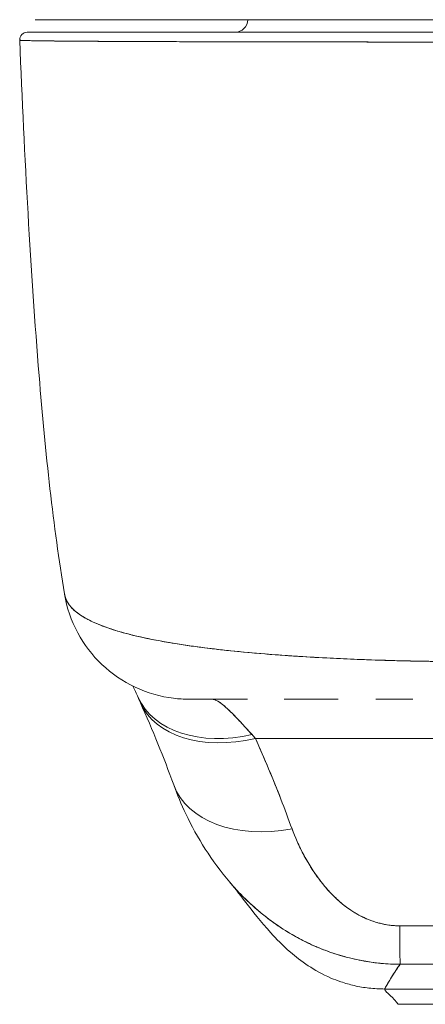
# Model space of a CAD drawing. Header units: inches. Extents: x 8 to 265, y 5 to 155.
# Tile 93 of 152: x 78.475 to 79.109, y 141.407 to 142.947. Entities that reach past the tile are written whole.
import ezdxf

# ---------------------------------------------------------------- set-up
doc = ezdxf.new("R2010")
doc.units = ezdxf.units.IN
doc.header["$LTSCALE"] = 16
doc.header["$MEASUREMENT"] = 0
doc.layers.add('Visible (ANSI)', color=7, linetype='Continuous', lineweight=5)

msp = doc.modelspace()

# ---------------------------------------------------------------- linework, layer by layer
at = {"layer": 'Visible (ANSI)'}
for p, q in [((78.5, 142.9472), (79.1785, 142.9472)), ((79.1794, 142.9275), (78.4869, 142.9275)), ((78.6037, 142.9133), (78.6037, 142.9133)), ((78.6233, 142.9132), (78.6233, 142.9132)), ((78.6244, 142.9132), (78.6244, 142.9132)), ((78.8466, 142.9126), (78.8466, 142.9126)), ((78.8628, 142.9125), (78.8628, 142.9125)), ((78.9856, 142.9124), (78.9856, 142.9124)), ((78.9856, 142.9124), (78.9856, 142.9124)), ((78.986, 142.9124), (78.986, 142.9124)), ((78.6212, 141.993), (78.6212, 141.993)), ((78.9527, 141.9488), (78.9527, 141.9488)), ((78.9534, 141.9488), (78.9534, 141.9488)), ((79.0865, 141.944), (79.0865, 141.944)), ((79.0865, 141.944), (79.0865, 141.944)), ((79.0865, 141.944), (79.0865, 141.944)), ((79.1062, 141.9437), (79.1062, 141.9437)), ((79.107, 141.9437), (79.107, 141.9436)), ((79.1071, 141.9436), (79.1071, 141.9437)), ((79.1079, 141.9437), (79.1079, 141.9436)), ((79.108, 141.9436), (79.108, 141.9437)), ((79.1088, 141.9436), (79.1088, 141.9436)), ((79.1089, 141.9436), (79.1089, 141.9436)), ((78.8309, 141.8842), (78.7396, 141.8842)), ((78.9731, 141.8842), (78.8887, 141.8842)), ((78.9524, 141.8842), (78.9524, 141.8842)), ((78.9533, 141.8842), (78.9533, 141.8842)), ((79.0898, 141.8842), (79.0316, 141.8842)), ((78.6847, 141.8497), (78.6847, 141.8497)), ((78.8435, 141.8229), (79.8363, 141.8229)), ((79.8363, 141.8229), (78.8435, 141.8229)), ((78.9487, 141.5954), (78.9487, 141.5954)), ((78.9528, 141.5904), (78.9528, 141.5905)), ((79.0458, 141.4309), (79.6363, 141.4309)), ((79.6363, 141.4309), (79.0458, 141.4309)), ((79.0668, 141.407), (79.618, 141.407)), ((79.618, 141.407), (79.0668, 141.407))]:
    msp.add_line(p, q, dxfattribs=at)
for centre, radius, start, end in [((78.8117, 142.9472), 0.0197, 270, 0), ((78.4869, 142.9157), 0.0118, 90, 182.2758), ((78.4869, 142.9157), 0.0118, 90, 182.2758)]:
    msp.add_arc(centre, radius, start, end, dxfattribs=at)
for centre, major_axis, ratio, start_param, end_param in [((78.7409, 142.0811), (0, -0.1969), 0.998133, 4.941016, 4.941408), ((78.7409, 142.0811), (0, 0.1969), 0.998133, 1.799423, 1.799816), ((78.7752, 142.0811), (0, 0.1969), 0.993, 1.983052, 1.983246), ((78.7752, 142.0811), (0, -0.1968), 0.993, 5.124636, 5.12483), ((78.8384, 141.9703), (-0.1784, -0.0833), 0.683273, 0.000002, 1.261001), ((78.8384, 141.9703), (-0.1784, -0.0833), 0.683273, 0.000002, 1.261001), ((78.8437, 141.9585), (-0.18, -0.0797), 0.655546, 6.248831, 6.248846), ((78.8437, 141.9585), (-0.18, -0.0797), 0.655545, 6.283185, 7.570421), ((78.8437, 141.9585), (-0.18, -0.0797), 0.655545, 6.283185, 7.57042), ((78.7752, 142.0811), (0, -0.1968), 0.993, 6.280664, 6.283187), ((78.8078, 141.6188), (0.0883, -0.2612), 0.479015, 2.291527, 2.327235), ((78.8077, 141.6187), (0.0882, -0.2612), 0.479493, 2.291795, 2.327508), ((78.9009, 141.8172), (-0.1851, -0.067), 0.665998, 0.000002, 1.333212), ((78.9009, 141.8172), (-0.1851, -0.067), 0.665998, 0.000002, 1.333212), ((79.0692, 141.6654), (0.0006, -0.1968), 0.004197, 5.472143, 6.180008), ((79.0692, 141.6654), (0.0006, -0.1968), 0.004197, 5.472143, 6.180008)]:
    msp.add_ellipse(centre, major_axis=major_axis, ratio=ratio, start_param=start_param, end_param=end_param, dxfattribs=at)
for points, knots in [([(79.1638, 142.9472), (79.0884, 142.9472), (79.0122, 142.9472), (78.8728, 142.9472), (78.8075, 142.9472), (78.695, 142.9472), (78.6461, 142.9472), (78.5691, 142.9472), (78.54, 142.9472), (78.5203, 142.9472), (78.5185, 142.9472), (78.512, 142.9472), (78.5082, 142.9472), (78.5038, 142.9472), (78.5025, 142.9472), (78.5005, 142.9472), (78.4978, 142.9472), (78.5, 142.9472)], [0, 0, 0, 0, 0.574852, 0.574852, 1.131255, 1.131255, 1.675797, 1.675797, 2.217158, 2.217158, 2.273356, 2.273356, 2.442126, 2.442126, 2.543257, 2.543257, 2.663581, 2.663581, 2.663581, 2.663581]), ([(78.4869, 142.9275), (78.4869, 142.9275), (78.487, 142.9275), (78.4872, 142.9275), (78.4875, 142.9275), (78.488, 142.9275), (78.4887, 142.9275), (78.4894, 142.9275), (78.4903, 142.9275), (78.4914, 142.9275), (78.4927, 142.9275), (78.4942, 142.9275), (78.4959, 142.9275), (78.4978, 142.9275), (78.5001, 142.9275), (78.5026, 142.9275), (78.5055, 142.9275), (78.5087, 142.9275), (78.5122, 142.9275), (78.5162, 142.9275), (78.5206, 142.9275), (78.5255, 142.9275), (78.5295, 142.9275), (78.5339, 142.9275), (78.5386, 142.9275), (78.5402, 142.9275), (78.5418, 142.9275), (78.5434, 142.9275), (78.5507, 142.9275), (78.5588, 142.9275), (78.5675, 142.9275), (78.5772, 142.9275), (78.5877, 142.9275), (78.5991, 142.9275), (78.6111, 142.9275), (78.6241, 142.9275), (78.6379, 142.9275), (78.6507, 142.9275), (78.6643, 142.9275), (78.6785, 142.9275), (78.6816, 142.9275), (78.6848, 142.9275), (78.688, 142.9275), (78.6978, 142.9275), (78.708, 142.9275), (78.7184, 142.9275), (78.7309, 142.9275), (78.7438, 142.9275), (78.757, 142.9275), (78.7691, 142.9275), (78.7815, 142.9275), (78.7942, 142.9275), (78.8057, 142.9275), (78.8176, 142.9275), (78.8296, 142.9275), (78.8405, 142.9275), (78.8516, 142.9275), (78.8629, 142.9275), (78.8732, 142.9275), (78.8835, 142.9275), (78.894, 142.9275), (78.9003, 142.9275), (78.9066, 142.9275), (78.913, 142.9275), (78.9163, 142.9275), (78.9196, 142.9275), (78.923, 142.9275), (78.9319, 142.9275), (78.9409, 142.9275), (78.9499, 142.9275), (78.9582, 142.9275), (78.9666, 142.9275), (78.975, 142.9275), (78.9828, 142.9275), (78.9906, 142.9275), (78.9984, 142.9275), (79.0057, 142.9275), (79.013, 142.9275), (79.0203, 142.9275), (79.027, 142.9275), (79.0338, 142.9275), (79.0406, 142.9275), (79.0468, 142.9275), (79.0531, 142.9275), (79.0593, 142.9275), (79.0649, 142.9275), (79.0705, 142.9275), (79.0762, 142.9275), (79.0811, 142.9275), (79.086, 142.9275), (79.0909, 142.9275), (79.0953, 142.9275), (79.0996, 142.9275), (79.1039, 142.9275), (79.1078, 142.9275), (79.1116, 142.9275), (79.1155, 142.9275), (79.1189, 142.9275), (79.1224, 142.9275), (79.1258, 142.9275), (79.1289, 142.9275), (79.1321, 142.9275), (79.1352, 142.9275), (79.1381, 142.9275), (79.1411, 142.9275), (79.144, 142.9275), (79.1468, 142.9275), (79.1496, 142.9275), (79.1524, 142.9275), (79.155, 142.9275), (79.1576, 142.9275), (79.1602, 142.9275), (79.1626, 142.9275), (79.165, 142.9275), (79.1674, 142.9275), (79.1695, 142.9275), (79.1717, 142.9275), (79.1738, 142.9275), (79.1757, 142.9275), (79.1776, 142.9275), (79.1794, 142.9275)], [0, 0, 0, 0, 0.02245, 0.02245, 0.02245, 0.047334, 0.047334, 0.047334, 0.074749, 0.074749, 0.074749, 0.10494, 0.10494, 0.10494, 0.138177, 0.138177, 0.138177, 0.174941, 0.174941, 0.174941, 0.215785, 0.215785, 0.215785, 0.25, 0.25, 0.25, 0.261359, 0.261359, 0.261359, 0.312557, 0.312557, 0.312557, 0.36984, 0.36984, 0.36984, 0.430819, 0.430819, 0.430819, 0.48753, 0.48753, 0.48753, 0.5, 0.5, 0.5, 0.538486, 0.538486, 0.538486, 0.584458, 0.584458, 0.584458, 0.626373, 0.626373, 0.626373, 0.664667, 0.664667, 0.664667, 0.699465, 0.699465, 0.699465, 0.731072, 0.731072, 0.731072, 0.75, 0.75, 0.75, 0.759869, 0.759869, 0.759869, 0.78621, 0.78621, 0.78621, 0.810385, 0.810385, 0.810385, 0.832663, 0.832663, 0.832663, 0.853294, 0.853294, 0.853294, 0.872282, 0.872282, 0.872282, 0.889703, 0.889703, 0.889703, 0.905292, 0.905292, 0.905292, 0.91893, 0.91893, 0.91893, 0.930901, 0.930901, 0.930901, 0.941484, 0.941484, 0.941484, 0.950952, 0.950952, 0.950952, 0.959577, 0.959577, 0.959577, 0.967632, 0.967632, 0.967632, 0.975259, 0.975259, 0.975259, 0.982403, 0.982403, 0.982403, 0.988977, 0.988977, 0.988977, 0.994894, 0.994894, 0.994894, 1, 1, 1, 1]), ([(79.1794, 142.9123), (79.1775, 142.9123), (79.1756, 142.9123), (79.1737, 142.9123), (79.1715, 142.9123), (79.1693, 142.9123), (79.1672, 142.9123), (79.1647, 142.9123), (79.1623, 142.9123), (79.1598, 142.9123), (79.1572, 142.9123), (79.1545, 142.9123), (79.1519, 142.9123), (79.1491, 142.9123), (79.1462, 142.9123), (79.1434, 142.9123), (79.1404, 142.9123), (79.1375, 142.9123), (79.1345, 142.9123), (79.1313, 142.9123), (79.1281, 142.9123), (79.1249, 142.9123), (79.1214, 142.9123), (79.1179, 142.9123), (79.1144, 142.9123), (79.1105, 142.9123), (79.1066, 142.9123), (79.1027, 142.9123), (79.0983, 142.9123), (79.0939, 142.9123), (79.0895, 142.9123), (79.0845, 142.9123), (79.0794, 142.9123), (79.0744, 142.9123), (79.0687, 142.9123), (79.063, 142.9123), (79.0573, 142.9123), (79.0524, 142.9123), (79.0474, 142.9123), (79.0424, 142.9123), (79.0411, 142.9123), (79.0397, 142.9123), (79.0383, 142.9123), (79.0314, 142.9123), (79.0245, 142.9123), (79.0177, 142.9123), (79.0102, 142.9124), (79.0028, 142.9124), (78.9954, 142.9124), (78.9875, 142.9124), (78.9795, 142.9124), (78.9717, 142.9124), (78.9631, 142.9124), (78.9546, 142.9124), (78.9461, 142.9124), (78.9369, 142.9124), (78.9278, 142.9124), (78.9187, 142.9124), (78.916, 142.9125), (78.9133, 142.9125), (78.9106, 142.9125), (78.9034, 142.9125), (78.8963, 142.9125), (78.8893, 142.9125), (78.8786, 142.9125), (78.8681, 142.9125), (78.8577, 142.9125), (78.8462, 142.9126), (78.8349, 142.9126), (78.8238, 142.9126), (78.8119, 142.9126), (78.8003, 142.9126), (78.7888, 142.9127), (78.7885, 142.9127), (78.7881, 142.9127), (78.7878, 142.9127), (78.7749, 142.9127), (78.7623, 142.9127), (78.75, 142.9128), (78.7365, 142.9128), (78.7234, 142.9128), (78.7107, 142.9129), (78.7009, 142.9129), (78.6913, 142.9129), (78.6819, 142.913), (78.678, 142.913), (78.674, 142.913), (78.6701, 142.913), (78.6557, 142.9131), (78.6419, 142.9131), (78.6288, 142.9132), (78.6166, 142.9132), (78.605, 142.9133), (78.5941, 142.9134), (78.5925, 142.9134), (78.5909, 142.9134), (78.5893, 142.9134), (78.5778, 142.9135), (78.5671, 142.9135), (78.5572, 142.9136), (78.5483, 142.9137), (78.5402, 142.9138), (78.5327, 142.9138), (78.5314, 142.9138), (78.53, 142.9139), (78.5288, 142.9139), (78.5236, 142.9139), (78.5188, 142.914), (78.5144, 142.914), (78.5095, 142.9141), (78.505, 142.9142), (78.5009, 142.9142), (78.4973, 142.9143), (78.4941, 142.9144), (78.4912, 142.9144), (78.4902, 142.9145), (78.4893, 142.9145), (78.4885, 142.9145), (78.487, 142.9145), (78.4856, 142.9146), (78.4843, 142.9146), (78.4825, 142.9147), (78.481, 142.9147), (78.4797, 142.9148), (78.4786, 142.9148), (78.4776, 142.9149), (78.4769, 142.9149), (78.4762, 142.915), (78.4758, 142.9151), (78.4755, 142.9151), (78.4752, 142.9151), (78.4751, 142.9152), (78.4751, 142.9152)], [0, 0, 0, 0, 0.0051535, 0.0051535, 0.0051535, 0.011125, 0.011125, 0.011125, 0.0177599, 0.0177599, 0.0177599, 0.024968, 0.024968, 0.024968, 0.0326646, 0.0326646, 0.0326646, 0.0407909, 0.0407909, 0.0407909, 0.0494929, 0.0494929, 0.0494929, 0.0590435, 0.0590435, 0.0590435, 0.0697173, 0.0697173, 0.0697173, 0.0817898, 0.0817898, 0.0817898, 0.0955416, 0.0955416, 0.0955416, 0.1112568, 0.1112568, 0.1112568, 0.125, 0.125, 0.125, 0.1288152, 0.1288152, 0.1288152, 0.1479502, 0.1479502, 0.1479502, 0.1687359, 0.1687359, 0.1687359, 0.1911746, 0.1911746, 0.1911746, 0.2155136, 0.2155136, 0.2155136, 0.2420183, 0.2420183, 0.2420183, 0.25, 0.25, 0.25, 0.2709744, 0.2709744, 0.2709744, 0.3027382, 0.3027382, 0.3027382, 0.3376886, 0.3376886, 0.3376886, 0.375, 0.375, 0.375, 0.3761252, 0.3761252, 0.3761252, 0.4181661, 0.4181661, 0.4181661, 0.4642343, 0.4642343, 0.4642343, 0.5, 0.5, 0.5, 0.515243, 0.515243, 0.515243, 0.571952, 0.571952, 0.571952, 0.625, 0.625, 0.625, 0.6328539, 0.6328539, 0.6328539, 0.6899725, 0.6899725, 0.6899725, 0.7409194, 0.7409194, 0.7409194, 0.75, 0.75, 0.75, 0.7861698, 0.7861698, 0.7861698, 0.8266644, 0.8266644, 0.8266644, 0.8630945, 0.8630945, 0.8630945, 0.875, 0.875, 0.875, 0.8960305, 0.8960305, 0.8960305, 0.9259483, 0.9259483, 0.9259483, 0.9531124, 0.9531124, 0.9531124, 0.9777644, 0.9777644, 0.9777644, 0.9986063, 0.9986063, 0.9986063, 0.9986063]), ([(78.4751, 142.9152), (78.4751, 142.9152), (78.4759, 142.9151), (78.4778, 142.9149), (78.4792, 142.9148), (78.4814, 142.9147), (78.4842, 142.9146), (78.4852, 142.9146), (78.4863, 142.9145), (78.4875, 142.9145), (78.4922, 142.9144), (78.4984, 142.9143), (78.5061, 142.9141), (78.5092, 142.9141), (78.5126, 142.9141), (78.5162, 142.914), (78.5218, 142.914), (78.5279, 142.9139), (78.5346, 142.9138), (78.5452, 142.9137), (78.5573, 142.9136), (78.5707, 142.9135), (78.5716, 142.9135), (78.5726, 142.9135), (78.5735, 142.9135), (78.5884, 142.9134), (78.6049, 142.9133), (78.6226, 142.9132), (78.63, 142.9132), (78.6377, 142.9131), (78.6454, 142.9131), (78.6569, 142.9131), (78.6687, 142.913), (78.6806, 142.913), (78.6974, 142.9129), (78.7144, 142.9129), (78.7315, 142.9128), (78.7362, 142.9128), (78.741, 142.9128), (78.7457, 142.9128), (78.7692, 142.9127), (78.7925, 142.9127), (78.8156, 142.9126), (78.8164, 142.9126), (78.8173, 142.9126), (78.8182, 142.9126), (78.8416, 142.9126), (78.8647, 142.9125), (78.8873, 142.9125), (78.8922, 142.9125), (78.8971, 142.9125), (78.9019, 142.9125), (78.9211, 142.9124), (78.9398, 142.9124), (78.9581, 142.9124), (78.9657, 142.9124), (78.9732, 142.9124), (78.9807, 142.9124), (78.9958, 142.9124), (79.0107, 142.9124), (79.0251, 142.9123), (79.0348, 142.9123), (79.0443, 142.9123), (79.0535, 142.9123), (79.0646, 142.9123), (79.0753, 142.9123), (79.0858, 142.9123), (79.0974, 142.9123), (79.1088, 142.9123), (79.12, 142.9123), (79.126, 142.9123), (79.132, 142.9123), (79.1379, 142.9123), (79.1528, 142.9123), (79.167, 142.9123), (79.1794, 142.9123)], [0.0013417, 0.0013417, 0.0013417, 0.0013417, 0.0517615, 0.0517615, 0.0517615, 0.0909091, 0.0909091, 0.0909091, 0.1047558, 0.1047558, 0.1047558, 0.1592603, 0.1592603, 0.1592603, 0.1818182, 0.1818182, 0.1818182, 0.2166395, 0.2166395, 0.2166395, 0.2727273, 0.2727273, 0.2727273, 0.27663, 0.27663, 0.27663, 0.3378724, 0.3378724, 0.3378724, 0.3636364, 0.3636364, 0.3636364, 0.4015229, 0.4015229, 0.4015229, 0.4545455, 0.4545455, 0.4545455, 0.4693394, 0.4693394, 0.4693394, 0.5426566, 0.5426566, 0.5426566, 0.5454545, 0.5454545, 0.5454545, 0.6201601, 0.6201601, 0.6201601, 0.6363636, 0.6363636, 0.6363636, 0.7005689, 0.7005689, 0.7005689, 0.7272727, 0.7272727, 0.7272727, 0.7817474, 0.7817474, 0.7817474, 0.8181818, 0.8181818, 0.8181818, 0.861421, 0.861421, 0.861421, 0.9090909, 0.9090909, 0.9090909, 0.9347795, 0.9347795, 0.9347795, 1, 1, 1, 1]), ([(78.545, 142.0492), (78.5275, 142.1541), (78.5154, 142.2681), (78.4921, 142.5521), (78.4826, 142.7302), (78.4751, 142.9152)], [0, 0, 0, 0, 1.137002, 1.137002, 2.63124, 2.63124, 2.63124, 2.63124]), ([(79.1652, 141.943), (79.1527, 141.9432), (79.1387, 141.9433), (79.1239, 141.9434), (79.1116, 141.9436), (79.0988, 141.9438), (79.0859, 141.944), (79.0819, 141.9441), (79.0779, 141.9442), (79.0739, 141.9443), (79.0552, 141.9447), (79.0363, 141.9453), (79.0169, 141.946), (79.0105, 141.9462), (79.0042, 141.9465), (78.9977, 141.9467), (78.9837, 141.9473), (78.9694, 141.948), (78.9549, 141.9487), (78.9378, 141.9496), (78.9204, 141.9506), (78.9028, 141.9518), (78.8987, 141.952), (78.8945, 141.9523), (78.8904, 141.9526), (78.8689, 141.9541), (78.8472, 141.9559), (78.8259, 141.9579), (78.819, 141.9585), (78.8121, 141.9592), (78.8052, 141.96), (78.7912, 141.9614), (78.7775, 141.963), (78.7641, 141.9647), (78.7563, 141.9657), (78.7487, 141.9667), (78.7411, 141.9678), (78.7323, 141.969), (78.7236, 141.9703), (78.7151, 141.9717), (78.7125, 141.9722), (78.71, 141.9726), (78.7074, 141.973), (78.6898, 141.976), (78.6732, 141.9793), (78.6579, 141.9829), (78.6515, 141.9844), (78.6453, 141.986), (78.6394, 141.9876), (78.6315, 141.9898), (78.624, 141.992), (78.617, 141.9944), (78.6053, 141.9983), (78.5947, 142.0025), (78.5856, 142.007), (78.5846, 142.0074), (78.5838, 142.0079), (78.5829, 142.0083), (78.5792, 142.0102), (78.5758, 142.0121), (78.5726, 142.0141), (78.5694, 142.0161), (78.5664, 142.0182), (78.5637, 142.0204), (78.5582, 142.0248), (78.5539, 142.0294), (78.5508, 142.0343), (78.5508, 142.0344), (78.5507, 142.0345), (78.5506, 142.0346), (78.5477, 142.0394), (78.5458, 142.0444), (78.545, 142.0491), (78.545, 142.0491), (78.545, 142.0492), (78.545, 142.0492)], [0, 0, 0, 0, 0.060624, 0.060624, 0.060624, 0.1111111, 0.1111111, 0.1111111, 0.1265869, 0.1265869, 0.1265869, 0.1987914, 0.1987914, 0.1987914, 0.2222222, 0.2222222, 0.2222222, 0.273294, 0.273294, 0.273294, 0.3333333, 0.3333333, 0.3333333, 0.3474368, 0.3474368, 0.3474368, 0.4205222, 0.4205222, 0.4205222, 0.4444444, 0.4444444, 0.4444444, 0.4933991, 0.4933991, 0.4933991, 0.5219496, 0.5219496, 0.5219496, 0.5555556, 0.5555556, 0.5555556, 0.5658861, 0.5658861, 0.5658861, 0.6371166, 0.6371166, 0.6371166, 0.6666667, 0.6666667, 0.6666667, 0.7059933, 0.7059933, 0.7059933, 0.7713333, 0.7713333, 0.7713333, 0.7777778, 0.7777778, 0.7777778, 0.804681, 0.804681, 0.804681, 0.8323648, 0.8323648, 0.8323648, 0.8888889, 0.8888889, 0.8888889, 0.8902659, 0.8902659, 0.8902659, 0.9461063, 0.9461063, 0.9461063, 0.9462161, 0.9462161, 0.9462161, 0.9462161]), ([(78.7393, 141.8842), (78.7314, 141.8842), (78.7235, 141.8847), (78.695, 141.8881), (78.6744, 141.8941), (78.6365, 141.9119), (78.6188, 141.924), (78.5885, 141.9528), (78.5755, 141.9698), (78.5557, 142.007), (78.5486, 142.0277), (78.5451, 142.0487)], [0, 0, 0, 0, 0.0599961, 0.0599961, 0.2193141, 0.2193141, 0.378636, 0.378636, 0.5378506, 0.5378506, 0.7000545, 0.7000545, 0.7000545, 0.7000545]), ([(78.5451, 142.0486), (78.5452, 142.0482), (78.5453, 142.0477), (78.5454, 142.0473), (78.546, 142.0446), (78.5469, 142.0419), (78.5481, 142.0392), (78.5491, 142.0371), (78.5503, 142.035), (78.5517, 142.033), (78.5522, 142.0323), (78.5528, 142.0315), (78.5534, 142.0308), (78.5557, 142.0278), (78.5586, 142.0248), (78.5619, 142.022), (78.5655, 142.0189), (78.5698, 142.0159), (78.5746, 142.013), (78.5768, 142.0116), (78.5792, 142.0103), (78.5816, 142.009), (78.5851, 142.0072), (78.5888, 142.0054), (78.5927, 142.0037), (78.6003, 142.0003), (78.6087, 141.9971), (78.6179, 141.9941), (78.6225, 141.9925), (78.6273, 141.9911), (78.6322, 141.9896), (78.6386, 141.9878), (78.6452, 141.986), (78.6521, 141.9843), (78.6661, 141.9809), (78.6812, 141.9777), (78.6972, 141.9748), (78.698, 141.9747), (78.6987, 141.9745), (78.6995, 141.9744), (78.7154, 141.9716), (78.7323, 141.9689), (78.7499, 141.9665), (78.7596, 141.9652), (78.7695, 141.964), (78.7796, 141.9628), (78.7879, 141.9618), (78.7962, 141.9609), (78.8047, 141.96), (78.8224, 141.9582), (78.8405, 141.9565), (78.859, 141.955), (78.8624, 141.9547), (78.8658, 141.9544), (78.8693, 141.9542), (78.8831, 141.9531), (78.8971, 141.9521), (78.9113, 141.9512), (78.9278, 141.9502), (78.9444, 141.9492), (78.9613, 141.9484), (78.9625, 141.9483), (78.9638, 141.9483), (78.965, 141.9482), (78.9794, 141.9475), (78.9939, 141.9469), (79.0085, 141.9463), (79.0231, 141.9458), (79.0378, 141.9453), (79.0526, 141.9449), (79.0565, 141.9447), (79.0605, 141.9446), (79.0644, 141.9445), (79.0741, 141.9443), (79.0837, 141.9441), (79.0934, 141.9439), (79.1059, 141.9436), (79.1185, 141.9434), (79.131, 141.9433), (79.1425, 141.9432), (79.1539, 141.9431), (79.1652, 141.943)], [0.0490006, 0.0490006, 0.0490006, 0.0490006, 0.0540743, 0.0540743, 0.0540743, 0.0856527, 0.0856527, 0.0856527, 0.1111111, 0.1111111, 0.1111111, 0.1205644, 0.1205644, 0.1205644, 0.1591176, 0.1591176, 0.1591176, 0.202025, 0.202025, 0.202025, 0.2222222, 0.2222222, 0.2222222, 0.25045, 0.25045, 0.25045, 0.305586, 0.305586, 0.305586, 0.3333333, 0.3333333, 0.3333333, 0.3688988, 0.3688988, 0.3688988, 0.4411046, 0.4411046, 0.4411046, 0.4444444, 0.4444444, 0.4444444, 0.5160884, 0.5160884, 0.5160884, 0.5555556, 0.5555556, 0.5555556, 0.5876754, 0.5876754, 0.5876754, 0.6544159, 0.6544159, 0.6544159, 0.6666667, 0.6666667, 0.6666667, 0.7161429, 0.7161429, 0.7161429, 0.7734695, 0.7734695, 0.7734695, 0.7777778, 0.7777778, 0.7777778, 0.8266877, 0.8266877, 0.8266877, 0.8758248, 0.8758248, 0.8758248, 0.8888889, 0.8888889, 0.8888889, 0.9207769, 0.9207769, 0.9207769, 0.9621735, 0.9621735, 0.9621735, 1, 1, 1, 1]), ([(78.8309, 141.8842), (78.8219, 141.8842), (78.8136, 141.8842), (78.8061, 141.8842), (78.7976, 141.8842), (78.79, 141.8842), (78.7832, 141.8842), (78.7771, 141.8842), (78.7716, 141.8842), (78.7668, 141.8842), (78.7624, 141.8842), (78.7586, 141.8842), (78.7553, 141.8842), (78.7553, 141.8842), (78.7553, 141.8842), (78.7552, 141.8842), (78.7523, 141.8842), (78.7498, 141.8842), (78.7477, 141.8842), (78.7457, 141.8842), (78.7441, 141.8842), (78.7428, 141.8842), (78.7417, 141.8842), (78.7408, 141.8842), (78.7402, 141.8842), (78.7397, 141.8842), (78.7394, 141.8842), (78.7393, 141.8842), (78.7393, 141.8842), (78.7393, 141.8842), (78.7393, 141.8842)], [0.5, 0.5, 0.5, 0.5, 0.5616244, 0.5616244, 0.5616244, 0.6303809, 0.6303809, 0.6303809, 0.6927574, 0.6927574, 0.6927574, 0.7493807, 0.7493807, 0.7493807, 0.75, 0.75, 0.75, 0.8009688, 0.8009688, 0.8009688, 0.8481994, 0.8481994, 0.8481994, 0.8914857, 0.8914857, 0.8914857, 0.9311058, 0.9311058, 0.9311058, 0.9378682, 0.9378682, 0.9378682, 0.9378682]), ([(78.7752, 141.8842), (78.776, 141.8842), (78.7768, 141.8841), (78.7777, 141.884), (78.7798, 141.8835), (78.7822, 141.8826), (78.7848, 141.8811), (78.787, 141.8798), (78.7895, 141.8781), (78.7921, 141.8761), (78.7944, 141.8743), (78.7968, 141.8721), (78.7994, 141.8698), (78.8016, 141.8677), (78.804, 141.8654), (78.8065, 141.8628), (78.8087, 141.8606), (78.811, 141.8582), (78.8133, 141.8557), (78.8155, 141.8535), (78.8177, 141.8511), (78.82, 141.8486), (78.822, 141.8464), (78.8242, 141.8441), (78.8264, 141.8417), (78.8284, 141.8394), (78.8305, 141.8371), (78.8327, 141.8348), (78.8345, 141.8328), (78.8363, 141.8308), (78.8382, 141.8288)], [0, 0, 0, 0, 0.063513, 0.063513, 0.063513, 0.222312, 0.222312, 0.222312, 0.363, 0.363, 0.363, 0.4873, 0.4873, 0.4873, 0.597282, 0.597282, 0.597282, 0.695064, 0.695064, 0.695064, 0.782876, 0.782876, 0.782876, 0.863021, 0.863021, 0.863021, 0.937815, 0.937815, 0.937815, 1, 1, 1, 1]), ([(78.7752, 141.8842), (78.7791, 141.8842), (78.784, 141.8821), (78.7899, 141.8777), (78.7957, 141.8734), (78.8025, 141.8669), (78.8106, 141.8587), (78.8186, 141.8504), (78.8278, 141.8403), (78.8382, 141.8288)], [0, 0, 0, 0, 0.333333, 0.333333, 0.333333, 0.666667, 0.666667, 0.666667, 1, 1, 1, 1]), ([(78.9731, 141.8842), (78.965, 141.8842), (78.957, 141.8842), (78.9492, 141.8842), (78.936, 141.8842), (78.9233, 141.8842), (78.9112, 141.8842), (78.9035, 141.8842), (78.896, 141.8842), (78.8887, 141.8842)], [0.25, 0.25, 0.25, 0.25, 0.2854265, 0.2854265, 0.2854265, 0.3457096, 0.3457096, 0.3457096, 0.3843223, 0.3843223, 0.3843223, 0.3843223]), ([(78.8435, 141.8229), (78.8493, 141.81), (78.8549, 141.7971), (78.8603, 141.7843), (78.8616, 141.7813), (78.8629, 141.7782), (78.8642, 141.7751), (78.8699, 141.7613), (78.8755, 141.7476), (78.8809, 141.734), (78.8817, 141.732), (78.8825, 141.73), (78.8832, 141.728), (78.8893, 141.7124), (78.8951, 141.6969), (78.9007, 141.6816)], [0, 0, 0, 0, 0.268639, 0.268639, 0.268639, 0.333333, 0.333333, 0.333333, 0.623788, 0.623788, 0.623788, 0.666667, 0.666667, 0.666667, 1, 1, 1, 1]), ([(78.8435, 141.8229), (78.8507, 141.8069), (78.8576, 141.7909), (78.8642, 141.7751), (78.8708, 141.7592), (78.8772, 141.7435), (78.8832, 141.728), (78.8893, 141.7124), (78.8951, 141.6969), (78.9007, 141.6816)], [0, 0, 0, 0, 0.333333, 0.333333, 0.333333, 0.666667, 0.666667, 0.666667, 1, 1, 1, 1]), ([(78.8035, 141.598), (78.7752, 141.6312), (78.7526, 141.6674), (78.7277, 141.7196), (78.7214, 141.7347), (78.7158, 141.7502)], [0, 0, 0, 0, 0.3575874, 0.3575874, 0.4991149, 0.4991149, 0.4991149, 0.4991149]), ([(78.9007, 141.6816), (78.9031, 141.675), (78.9057, 141.6684), (78.9087, 141.6618), (78.912, 141.6543), (78.9156, 141.6469), (78.9196, 141.6396), (78.9235, 141.6323), (78.9278, 141.6251), (78.9323, 141.6182), (78.9364, 141.6119), (78.9407, 141.6057), (78.9453, 141.5998), (78.9493, 141.5945), (78.9536, 141.5893), (78.9581, 141.5844), (78.9598, 141.5825), (78.9616, 141.5807), (78.9633, 141.5788), (78.9658, 141.5763), (78.9683, 141.5739), (78.9709, 141.5715), (78.9749, 141.5677), (78.9792, 141.5641), (78.9835, 141.5608), (78.9876, 141.5576), (78.9917, 141.5547), (78.996, 141.552), (79, 141.5495), (79.0041, 141.5471), (79.0083, 141.545), (79.0093, 141.5444), (79.0104, 141.5439), (79.0114, 141.5434), (79.0143, 141.5421), (79.0172, 141.5408), (79.0201, 141.5396), (79.0238, 141.5381), (79.0276, 141.5368), (79.0314, 141.5356), (79.0349, 141.5345), (79.0384, 141.5336), (79.042, 141.5328), (79.0452, 141.5321), (79.0485, 141.5315), (79.0518, 141.531), (79.0548, 141.5306), (79.0578, 141.5303), (79.0608, 141.5301), (79.0636, 141.5299), (79.0663, 141.5298), (79.069, 141.5298)], [0, 0, 0, 0, 0.090139, 0.090139, 0.090139, 0.192543, 0.192543, 0.192543, 0.294178, 0.294178, 0.294178, 0.386219, 0.386219, 0.386219, 0.468683, 0.468683, 0.468683, 0.5, 0.5, 0.5, 0.543483, 0.543483, 0.543483, 0.612641, 0.612641, 0.612641, 0.676614, 0.676614, 0.676614, 0.73542, 0.73542, 0.73542, 0.75, 0.75, 0.75, 0.789344, 0.789344, 0.789344, 0.838902, 0.838902, 0.838902, 0.884415, 0.884415, 0.884415, 0.926226, 0.926226, 0.926226, 0.964707, 0.964707, 0.964707, 1, 1, 1, 1]), ([(78.9007, 141.6816), (78.9058, 141.668), (78.9114, 141.6552), (78.9176, 141.6433), (78.9238, 141.6314), (78.9305, 141.6203), (78.9377, 141.6101), (78.9448, 141.5999), (78.9524, 141.5904), (78.9604, 141.5819), (78.9684, 141.5734), (78.9769, 141.5657), (78.9857, 141.5591), (78.9946, 141.5525), (79.0038, 141.5469), (79.0133, 141.5425), (79.0228, 141.5381), (79.0324, 141.5349), (79.0418, 141.5328), (79.0511, 141.5307), (79.0601, 141.5297), (79.069, 141.5298)], [0, 0, 0, 0, 0.142857, 0.142857, 0.142857, 0.285714, 0.285714, 0.285714, 0.428571, 0.428571, 0.428571, 0.571429, 0.571429, 0.571429, 0.714286, 0.714286, 0.714286, 0.857143, 0.857143, 0.857143, 1, 1, 1, 1]), ([(78.9616, 141.4481), (78.9479, 141.454), (78.9361, 141.4607), (78.9152, 141.4745), (78.9061, 141.4816), (78.8857, 141.4993), (78.8761, 141.5093), (78.851, 141.5371), (78.839, 141.5529), (78.8175, 141.5806), (78.8085, 141.5921), (78.8034, 141.598)], [0, 0, 0, 0, 0.136355, 0.136355, 0.286256, 0.286256, 0.530956, 0.530956, 1.018506, 1.018506, 1.538621, 1.538621, 1.538621, 1.538621]), ([(79.0697, 141.4696), (79.063, 141.4696), (79.0562, 141.4698), (79.0494, 141.4702), (79.0421, 141.4707), (79.0348, 141.4714), (79.0275, 141.4724), (79.0198, 141.4735), (79.012, 141.4748), (79.0043, 141.4764), (79.001, 141.477), (78.9977, 141.4778), (78.9945, 141.4785), (78.9895, 141.4797), (78.9845, 141.481), (78.9795, 141.4825), (78.9708, 141.485), (78.962, 141.4878), (78.9534, 141.4911), (78.9442, 141.4946), (78.9351, 141.4984), (78.926, 141.5027), (78.9243, 141.5036), (78.9225, 141.5045), (78.9207, 141.5053), (78.913, 141.5092), (78.9054, 141.5133), (78.8979, 141.5178), (78.8882, 141.5235), (78.8787, 141.5298), (78.8695, 141.5366), (78.8636, 141.5408), (78.8579, 141.5453), (78.8522, 141.5499), (78.8485, 141.553), (78.8449, 141.5561), (78.8413, 141.5593), (78.8319, 141.5676), (78.8228, 141.5765), (78.814, 141.5861), (78.8104, 141.59), (78.8069, 141.5939), (78.8035, 141.598)], [0, 0, 0, 0, 0.0451309, 0.0451309, 0.0451309, 0.0934261, 0.0934261, 0.0934261, 0.1448843, 0.1448843, 0.1448843, 0.1666667, 0.1666667, 0.1666667, 0.1998145, 0.1998145, 0.1998145, 0.2585241, 0.2585241, 0.2585241, 0.3210109, 0.3210109, 0.3210109, 0.3333333, 0.3333333, 0.3333333, 0.3871157, 0.3871157, 0.3871157, 0.4564187, 0.4564187, 0.4564187, 0.5, 0.5, 0.5, 0.5282562, 0.5282562, 0.5282562, 0.6021654, 0.6021654, 0.6021654, 0.6318376, 0.6318376, 0.6318376, 0.6318376]), ([(78.8035, 141.598), (78.8043, 141.597), (78.8051, 141.5961), (78.8059, 141.5952), (78.8069, 141.594), (78.8079, 141.5929), (78.8089, 141.5917), (78.8171, 141.5825), (78.8256, 141.5738), (78.8343, 141.5657), (78.8402, 141.5601), (78.8464, 141.5547), (78.8526, 141.5496), (78.8554, 141.5473), (78.8583, 141.545), (78.8612, 141.5427), (78.8705, 141.5356), (78.8799, 141.529), (78.8895, 141.5229), (78.8991, 141.5169), (78.9089, 141.5113), (78.9188, 141.5063), (78.9196, 141.5059), (78.9203, 141.5055), (78.9211, 141.5052), (78.9302, 141.5006), (78.9394, 141.4965), (78.9488, 141.4929), (78.9537, 141.4909), (78.9587, 141.4891), (78.9637, 141.4874), (78.9688, 141.4857), (78.9739, 141.4841), (78.9791, 141.4826), (78.9843, 141.4811), (78.9895, 141.4797), (78.9947, 141.4785), (78.9996, 141.4773), (79.0046, 141.4763), (79.0095, 141.4753), (79.0196, 141.4734), (79.0297, 141.472), (79.0398, 141.471), (79.0498, 141.4701), (79.0598, 141.4696), (79.0697, 141.4696)], [0.3673983, 0.3673983, 0.3673983, 0.3673983, 0.3742426, 0.3742426, 0.3742426, 0.3828534, 0.3828534, 0.3828534, 0.4522165, 0.4522165, 0.4522165, 0.5, 0.5, 0.5, 0.5220636, 0.5220636, 0.5220636, 0.5918842, 0.5918842, 0.5918842, 0.6613555, 0.6613555, 0.6613555, 0.6666667, 0.6666667, 0.6666667, 0.7302356, 0.7302356, 0.7302356, 0.7640633, 0.7640633, 0.7640633, 0.7985194, 0.7985194, 0.7985194, 0.8333333, 0.8333333, 0.8333333, 0.8662447, 0.8662447, 0.8662447, 0.9333972, 0.9333972, 0.9333972, 1, 1, 1, 1]), ([(79.069, 141.5298), (79.1287, 141.5298), (79.1886, 141.5298), (79.2492, 141.5298), (79.3098, 141.5298), (79.371, 141.5298), (79.4316, 141.5298), (79.4921, 141.5298), (79.5519, 141.5298), (79.6115, 141.5298)], [0, 0, 0, 0, 0.333333, 0.333333, 0.333333, 0.666667, 0.666667, 0.666667, 1, 1, 1, 1]), ([(79.0458, 141.4309), (79.0459, 141.4315), (79.0467, 141.433), (79.0479, 141.4352), (79.0491, 141.4374), (79.0508, 141.4404), (79.0529, 141.4439), (79.055, 141.4474), (79.0576, 141.4515), (79.0604, 141.4558), (79.0632, 141.4602), (79.0663, 141.4649), (79.0697, 141.4696)], [0, 0, 0, 0, 0.250198, 0.250198, 0.250198, 0.500396, 0.500396, 0.500396, 0.750593, 0.750593, 0.750593, 1, 1, 1, 1]), ([(79.0697, 141.4696), (79.0674, 141.4664), (79.0652, 141.4632), (79.0632, 141.4601), (79.0607, 141.4563), (79.0584, 141.4527), (79.0563, 141.4494), (79.0542, 141.4461), (79.0524, 141.4431), (79.0509, 141.4405), (79.0494, 141.4379), (79.0482, 141.4357), (79.0473, 141.4341), (79.0464, 141.4325), (79.0459, 141.4314), (79.0458, 141.4309)], [0, 0, 0, 0, 0.170255, 0.170255, 0.170255, 0.377691, 0.377691, 0.377691, 0.585128, 0.585128, 0.585128, 0.792564, 0.792564, 0.792564, 1, 1, 1, 1]), ([(79.0697, 141.4696), (79.0956, 141.4697), (79.1215, 141.4697), (79.1476, 141.4697), (79.1732, 141.4697), (79.1989, 141.4696), (79.2249, 141.4696), (79.2326, 141.4696), (79.2402, 141.4696), (79.2479, 141.4696), (79.2658, 141.4696), (79.2838, 141.4695), (79.302, 141.4695), (79.3275, 141.4695), (79.3533, 141.4695), (79.3789, 141.4695), (79.3965, 141.4695), (79.4141, 141.4696), (79.4315, 141.4696), (79.4397, 141.4696), (79.4478, 141.4696), (79.4559, 141.4696), (79.4819, 141.4696), (79.5076, 141.4697), (79.5332, 141.4697), (79.5593, 141.4697), (79.5852, 141.4697), (79.6112, 141.4696)], [0, 0, 0, 0, 0.146953, 0.146953, 0.146953, 0.291147, 0.291147, 0.291147, 0.333333, 0.333333, 0.333333, 0.431915, 0.431915, 0.431915, 0.570999, 0.570999, 0.570999, 0.666667, 0.666667, 0.666667, 0.711352, 0.711352, 0.711352, 0.854594, 0.854594, 0.854594, 1, 1, 1, 1]), ([(79.6112, 141.4696), (79.5672, 141.4697), (79.5232, 141.4697), (79.479, 141.4696), (79.4328, 141.4696), (79.3866, 141.4695), (79.3403, 141.4695), (79.2941, 141.4695), (79.2478, 141.4696), (79.2017, 141.4697), (79.1874, 141.4697), (79.1731, 141.4697), (79.1588, 141.4697), (79.129, 141.4697), (79.0993, 141.4697), (79.0697, 141.4696)], [0, 0, 0, 0, 0.24471, 0.24471, 0.24471, 0.500303, 0.500303, 0.500303, 0.755735, 0.755735, 0.755735, 0.834924, 0.834924, 0.834924, 1, 1, 1, 1]), ([(79.0458, 141.4309), (79.0372, 141.4309), (79.029, 141.4314), (79.021, 141.4323), (79.0131, 141.4332), (79.0054, 141.4345), (78.9981, 141.4362), (78.9907, 141.4379), (78.9837, 141.4399), (78.9769, 141.4422), (78.9716, 141.444), (78.9665, 141.446), (78.9616, 141.4481)], [0, 0, 0, 0, 0.0666667, 0.0666667, 0.0666667, 0.1333333, 0.1333333, 0.1333333, 0.2, 0.2, 0.2, 0.2522034, 0.2522034, 0.2522034, 0.2522034]), ([(79.0668, 141.407), (79.0667, 141.407), (79.0663, 141.4075), (79.0657, 141.4083), (79.0651, 141.409), (79.0642, 141.4101), (79.0631, 141.4114), (79.0621, 141.4126), (79.0609, 141.414), (79.0596, 141.4153), (79.0583, 141.4167), (79.0569, 141.4181), (79.0556, 141.4194), (79.0542, 141.4207), (79.0529, 141.422), (79.0517, 141.4231), (79.0505, 141.4242), (79.0493, 141.4252), (79.0484, 141.4261), (79.0475, 141.427), (79.0467, 141.4278), (79.0463, 141.4286), (79.0458, 141.4293), (79.0456, 141.43), (79.0458, 141.4309)], [0, 0, 0, 0, 0.125, 0.125, 0.125, 0.25, 0.25, 0.25, 0.375, 0.375, 0.375, 0.5, 0.5, 0.5, 0.625, 0.625, 0.625, 0.75, 0.75, 0.75, 0.875, 0.875, 0.875, 1, 1, 1, 1])]:
    msp.add_open_spline(points, degree=3, knots=knots, dxfattribs=at)
for points in [[(78.66, 141.887), (78.6572, 141.8931), (78.6544, 141.8991), (78.6518, 141.9047)], [(78.6637, 141.8788), (78.6625, 141.8816), (78.6612, 141.8844), (78.66, 141.887)], [(78.7158, 141.7502), (78.7002, 141.7932), (78.6828, 141.8357), (78.6637, 141.8788)]]:
    msp.add_open_spline(points, degree=3, dxfattribs=at)

doc.saveas('drawing.dxf')
